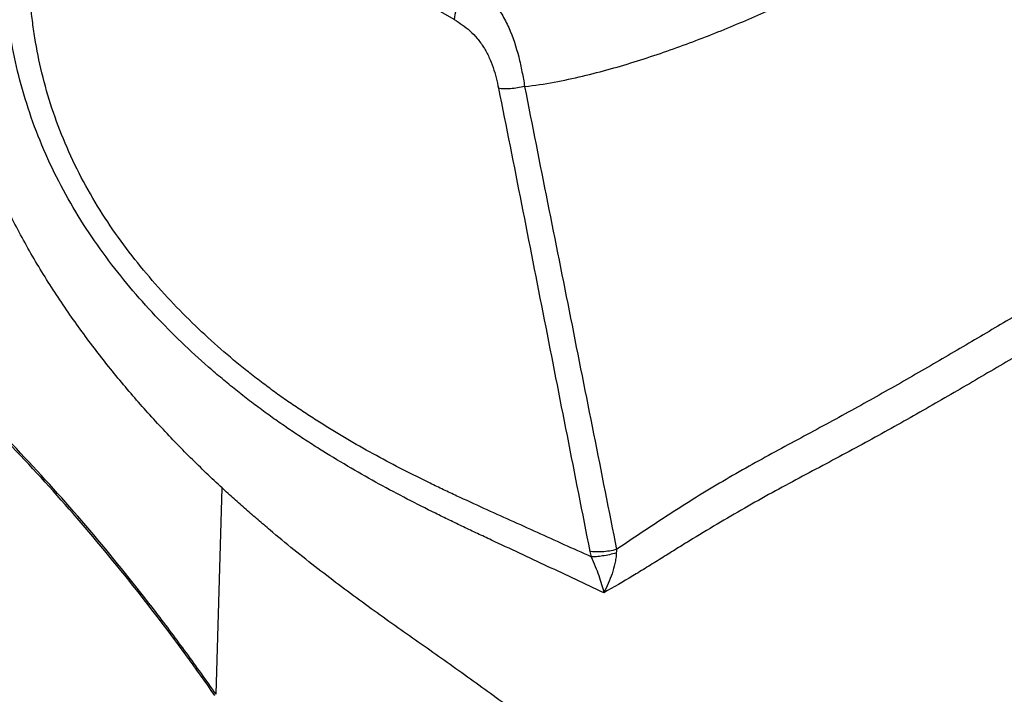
# Model space of a CAD drawing. Header units: millimetres. Extents: x 20 to 4180, y 42 to 2950.
# Tile 111 of 128: x 3460 to 3585, y 2382 to 2468. Entities that reach past the tile are written whole.
import ezdxf

# ---------------------------------------------------------------- set-up
doc = ezdxf.new("R2010")
doc.units = ezdxf.units.MM
doc.header["$LTSCALE"] = 231.275
doc.layers.add('DEFAULT_VBL19', color=7, linetype='CONTINUOUS')
doc.layers.add('TOP_ASM_PBL22', color=7, linetype='CONTINUOUS')

# ---------------------------------------------------------------- blocks, each defined once
blk = doc.blocks.new('TOP_ASM_PBL22', base_point=(3563.15, 2450.03))
at = {"layer": 'TOP_ASM_PBL22', "color": 7}
for p, q in [((3515.01, 2467.65), (3461.68, 2498.44)), ((3484.62, 2381.54), (3485.4, 2407.88))]:
    blk.add_line(p, q, dxfattribs=at)
blk.add_arc((3542.21, 2401.73), 10.1, 191.1435, 195.1863, dxfattribs=at)
for points, knots in [([(3485.4, 2407.88), (3484.72, 2408.5), (3483.36, 2409.78), (3480.68, 2412.41), (3477.36, 2415.85), (3473.49, 2420.2), (3469.74, 2424.81), (3466.14, 2429.67), (3462.75, 2434.79), (3459.64, 2440.14), (3456.89, 2445.72), (3454.57, 2451.44), (3453.01, 2456.29), (3452, 2460.17), (3451.36, 2463.04), (3450.83, 2465.89), (3450.42, 2468.71), (3450.11, 2471.49), (3449.89, 2474.23), (3449.81, 2476.48), (3449.79, 2478.26), (3449.78, 2480.02), (3449.79, 2482.21), (3449.8, 2484.84), (3449.8, 2487.47), (3449.81, 2490.98), (3449.83, 2495.36), (3449.84, 2500.62), (3449.86, 2505.88), (3449.88, 2511.14), (3449.89, 2516.39), (3449.91, 2523.4), (3449.94, 2532.17), (3449.97, 2542.68), (3450.02, 2556.71), (3450.05, 2567.22), (3450.07, 2574.23)], [0, 0, 0, 0, 0.015649, 0.031487, 0.06368, 0.096558, 0.130092, 0.164238, 0.198911, 0.233963, 0.269137, 0.304075, 0.338423, 0.355287, 0.371911, 0.388268, 0.404341, 0.420141, 0.435647, 0.450826, 0.458317, 0.465772, 0.480626, 0.495461, 0.510301, 0.525141, 0.55482, 0.584499, 0.614178, 0.643856, 0.673535, 0.703214, 0.762572, 0.821929, 0.881286, 1, 1, 1, 1]), ([(3523.98, 2459.11), (3525.24, 2459.25), (3527.72, 2459.63), (3531.36, 2460.41), (3534.9, 2461.33), (3539.47, 2462.69), (3544.99, 2464.61), (3551.38, 2467.16), (3557.55, 2469.89), (3563.51, 2472.77), (3569.27, 2475.77), (3574.85, 2478.88), (3580.24, 2482.1), (3585.44, 2485.42), (3590.41, 2488.85), (3594.37, 2491.82), (3597.38, 2494.27), (3599.54, 2496.13), (3601.59, 2498.03), (3603.52, 2499.97), (3605.3, 2501.95), (3606.64, 2503.66), (3607.6, 2505.06), (3608.23, 2506.12), (3608.78, 2507.19), (3609.08, 2507.93), (3609.2, 2508.3)], [0, 0, 0, 0, 0.037682, 0.074648, 0.110951, 0.146661, 0.216582, 0.284837, 0.351696, 0.417327, 0.481831, 0.545257, 0.607609, 0.668842, 0.72886, 0.787501, 0.816237, 0.844521, 0.872282, 0.899453, 0.925948, 0.951638, 0.964135, 0.976373, 0.988329, 1, 1, 1, 1]), ([(3534.08, 2394.51), (3531.69, 2395.63), (3526.92, 2397.87), (3521.54, 2400.38), (3517.96, 2402.06), (3516.17, 2402.91), (3514.38, 2403.77), (3511.99, 2404.94), (3508.99, 2406.46), (3505.4, 2408.37), (3501.82, 2410.4), (3498.84, 2412.19), (3496.46, 2413.7), (3494.67, 2414.87), (3492.89, 2416.09), (3491.11, 2417.35), (3489.34, 2418.67), (3487.57, 2420.04), (3485.82, 2421.46), (3483.48, 2423.43), (3480.6, 2426.05), (3476.08, 2430.56), (3471.84, 2435.53), (3468.02, 2440.96), (3465.4, 2445.3), (3463.12, 2449.84), (3461.22, 2454.52), (3459.72, 2459.26), (3458.8, 2463.22), (3458.25, 2466.36), (3457.94, 2468.67), (3457.72, 2470.96), (3457.58, 2473.21), (3457.52, 2475.42), (3457.55, 2477.6), (3457.63, 2479.76), (3457.73, 2481.91), (3457.82, 2484.05), (3457.93, 2486.91), (3458.13, 2491.92), (3458.29, 2496.22), (3458.39, 2499.09)], [0, 0, 0, 0, 0.055674, 0.111311, 0.125229, 0.139159, 0.153124, 0.167148, 0.19541, 0.224003, 0.252993, 0.282442, 0.297357, 0.31241, 0.327606, 0.342949, 0.358491, 0.374202, 0.390083, 0.406139, 0.438784, 0.472152, 0.540986, 0.576347, 0.612117, 0.647998, 0.683616, 0.718621, 0.752752, 0.769439, 0.785855, 0.801998, 0.81787, 0.833461, 0.848771, 0.86392, 0.879006, 0.894103, 0.909216, 0.939454, 1, 1, 1, 1]), ([(3532.46, 2399.09), (3531.32, 2399.6), (3529.03, 2400.64), (3525.61, 2402.18), (3522.19, 2403.73), (3518.77, 2405.27), (3515.91, 2406.58), (3513.63, 2407.65), (3511.35, 2408.75), (3508.48, 2410.18), (3505.05, 2412), (3501.63, 2413.92), (3498.8, 2415.64), (3496.53, 2417.08), (3495.12, 2418.02), (3493.99, 2418.78), (3493.15, 2419.37), (3492.3, 2419.97), (3491.18, 2420.8), (3489.78, 2421.86), (3487.54, 2423.62), (3484.78, 2425.96), (3481.54, 2428.96), (3477.29, 2433.31), (3472.3, 2439.32), (3468.06, 2446.03), (3465.33, 2451.83), (3463.65, 2456.29), (3462.37, 2460.79), (3461.62, 2464.55), (3461.19, 2467.51), (3460.96, 2469.69), (3460.81, 2471.84), (3460.75, 2473.61), (3460.74, 2475.01), (3460.76, 2476.38), (3460.81, 2478.09), (3460.91, 2480.12), (3461, 2482.16), (3461.09, 2484.19), (3461.21, 2486.9), (3461.35, 2490.29), (3461.52, 2494.36), (3461.63, 2497.08), (3461.68, 2498.44)], [0, 0, 0, 0, 0.027867, 0.05572, 0.083572, 0.111433, 0.13937, 0.153403, 0.1675, 0.195911, 0.224654, 0.253792, 0.283383, 0.298366, 0.313488, 0.321098, 0.328741, 0.33643, 0.344171, 0.35978, 0.375552, 0.407602, 0.440352, 0.473815, 0.542802, 0.61394, 0.649757, 0.685222, 0.719991, 0.753827, 0.770353, 0.786606, 0.802587, 0.818296, 0.826043, 0.833718, 0.848914, 0.864009, 0.879083, 0.894174, 0.909278, 0.939495, 0.969736, 1, 1, 1, 1]), ([(3517.66, 2472.06), (3517.58, 2472.01), (3517.41, 2471.9), (3517.07, 2471.65), (3516.67, 2471.28), (3516.22, 2470.76), (3515.7, 2469.99), (3515.22, 2468.96), (3515.03, 2468.07), (3515.01, 2467.65)], [0, 0, 0, 0, 0.055307, 0.113338, 0.235691, 0.364493, 0.496872, 0.759488, 1, 1, 1, 1]), ([(3517.67, 2472.06), (3518.55, 2471.42), (3519.79, 2470.24), (3521.11, 2468.32), (3522.29, 2466.04), (3523.1, 2463.54), (3523.65, 2461), (3523.87, 2459.74), (3523.98, 2459.11)], [0, 0, 0, 0, 0.22033, 0.342707, 0.472241, 0.739687, 0.87145, 1, 1, 1, 1]), ([(3515.01, 2467.65), (3515.36, 2467.45), (3516.05, 2467), (3517.04, 2466.21), (3517.96, 2465.25), (3518.78, 2464.12), (3519.45, 2462.87), (3519.97, 2461.56), (3520.36, 2460.22), (3520.56, 2459.33), (3520.65, 2458.88)], [0, 0, 0, 0, 0.110827, 0.227864, 0.351722, 0.481341, 0.613561, 0.744965, 0.873825, 1, 1, 1, 1]), ([(3523.98, 2459.11), (3523.68, 2459.04), (3523.08, 2458.92), (3522.21, 2458.82), (3521.39, 2458.8), (3520.88, 2458.84), (3520.65, 2458.88)], [0, 0, 0, 0, 0.27514, 0.542682, 0.788397, 1, 1, 1, 1]), ([(3520.65, 2458.88), (3521.64, 2453.96), (3523.58, 2444.11), (3526.48, 2429.33), (3529.38, 2414.55), (3531.32, 2404.7), (3532.29, 2399.78)], [0, 0, 0, 0, 0.250139, 0.500075, 0.750023, 1, 1, 1, 1]), ([(3523.98, 2459.11), (3524.94, 2454.18), (3526.89, 2444.33), (3529.84, 2429.56), (3532.77, 2414.78), (3534.73, 2404.94), (3535.71, 2400.01)], [0, 0, 0, 0, 0.250167, 0.500092, 0.750028, 1, 1, 1, 1]), ([(3625.78, 2452.01), (3625.54, 2451.93), (3625.03, 2451.75), (3623.91, 2451.34), (3622.36, 2450.69), (3620.37, 2449.73), (3618.24, 2448.58), (3616.01, 2447.27), (3612.84, 2445.32), (3609.59, 2443.25), (3606.23, 2441.18), (3602.71, 2439.06), (3598.17, 2436.41), (3593.54, 2433.79), (3589.75, 2431.65), (3586.85, 2429.99), (3583.93, 2428.29), (3579.98, 2425.96), (3574.95, 2423.01), (3569.83, 2420.08), (3565.65, 2417.75), (3561.35, 2415.41), (3556.98, 2413.07), (3552.57, 2410.64), (3549.22, 2408.72), (3545.85, 2406.69), (3542.47, 2404.54), (3539.09, 2402.3), (3536.84, 2400.78), (3535.71, 2400.01)], [0, 0, 0, 0, 0.007329, 0.015599, 0.03442, 0.055746, 0.079114, 0.104146, 0.130516, 0.186201, 0.215066, 0.244452, 0.304608, 0.366465, 0.398021, 0.43003, 0.462505, 0.495411, 0.562322, 0.630617, 0.665284, 0.700316, 0.771688, 0.808186, 0.845317, 0.883115, 0.921571, 0.960596, 1, 1, 1, 1]), ([(3628.35, 2448.93), (3628.12, 2448.82), (3627.62, 2448.58), (3626.82, 2448.2), (3625.94, 2447.78), (3624.65, 2447.14), (3622.9, 2446.23), (3619.88, 2444.5), (3616.75, 2442.52), (3613.48, 2440.43), (3609.99, 2438.23), (3605.45, 2435.47), (3600.78, 2432.76), (3596.94, 2430.57), (3594, 2428.9), (3591.01, 2427.21), (3587.99, 2425.47), (3584.94, 2423.68), (3581.86, 2421.86), (3578.73, 2420.04), (3574.49, 2417.59), (3570.17, 2415.16), (3565.77, 2412.75), (3562.4, 2410.95), (3558.98, 2409.13), (3555.51, 2407.26), (3552.01, 2405.31), (3548.49, 2403.25), (3545.54, 2401.46), (3543.17, 2399.99), (3541.38, 2398.87), (3539.58, 2397.75), (3537.16, 2396.27), (3535.32, 2395.19), (3534.07, 2394.51)], [0, 0, 0, 0, 0.007173, 0.015322, 0.024281, 0.033954, 0.055159, 0.078464, 0.129823, 0.157235, 0.18543, 0.243531, 0.303529, 0.334181, 0.36526, 0.396784, 0.428787, 0.461256, 0.494132, 0.527378, 0.560979, 0.629236, 0.663907, 0.698983, 0.734546, 0.770686, 0.807474, 0.844952, 0.883103, 0.902406, 0.921833, 0.941357, 0.96094, 1, 1, 1, 1]), ([(3484.62, 2381.54), (3483.38, 2383.31), (3480.88, 2386.82), (3475.76, 2393.66), (3469.15, 2401.89), (3460.87, 2411.23), (3453.69, 2418.55), (3447.8, 2424.08), (3443.36, 2428.02), (3438.85, 2431.8), (3435.05, 2434.8), (3431.98, 2437.11), (3429.68, 2438.79), (3427.36, 2440.42), (3425.04, 2442), (3422.71, 2443.54), (3420.76, 2444.78), (3419.19, 2445.74), (3417.62, 2446.68), (3416.44, 2447.37), (3415.66, 2447.84)], [0, 0, 0, 0, 0.067197, 0.133935, 0.265853, 0.39544, 0.522414, 0.584848, 0.646541, 0.707468, 0.767608, 0.797379, 0.826945, 0.856309, 0.885469, 0.914405, 0.943138, 0.957458, 0.971739, 1, 1, 1, 1]), ([(3484.48, 2381.38), (3479.6, 2388.37), (3469.42, 2401.7), (3452.65, 2419.76), (3434.84, 2435.21), (3422.12, 2443.8), (3415.67, 2447.53)], [0, 0, 0, 0, 0.265895, 0.52249, 0.767668, 1, 1, 1, 1]), ([(3580.91, 2338.61), (3580.36, 2338.93), (3579.26, 2339.57), (3577.62, 2340.54), (3575.99, 2341.51), (3573.83, 2342.8), (3571.16, 2344.44), (3566.93, 2347.08), (3562.78, 2349.77), (3558.69, 2352.51), (3554.68, 2355.26), (3550.74, 2358.06), (3546.88, 2360.9), (3544.5, 2362.69), (3542.62, 2364.13), (3540.76, 2365.58), (3538.45, 2367.4), (3535.67, 2369.58), (3532.86, 2371.74), (3530.03, 2373.9), (3526.23, 2376.76), (3522.39, 2379.61), (3518.52, 2382.43), (3515.59, 2384.54), (3512.64, 2386.64), (3509.66, 2388.72), (3506.66, 2390.84), (3503.65, 2393.01), (3500.62, 2395.25), (3497.58, 2397.57), (3494.53, 2399.99), (3492, 2402.08), (3489.97, 2403.8), (3488.44, 2405.13), (3486.92, 2406.49), (3485.91, 2407.41), (3485.4, 2407.88)], [0, 0, 0, 0, 0.016188, 0.032279, 0.048341, 0.064372, 0.096277, 0.127994, 0.190859, 0.222007, 0.252964, 0.314302, 0.344686, 0.374883, 0.389904, 0.404871, 0.434735, 0.464636, 0.494648, 0.524745, 0.554935, 0.615598, 0.646074, 0.676643, 0.707289, 0.738045, 0.769051, 0.800465, 0.832337, 0.864714, 0.897637, 0.931142, 0.948119, 0.965254, 0.982554, 1, 1, 1, 1]), ([(3535.71, 2400.01), (3535.4, 2399.94), (3534.79, 2399.81), (3533.89, 2399.71), (3533.06, 2399.69), (3532.53, 2399.74), (3532.29, 2399.78)], [0, 0, 0, 0, 0.274334, 0.542001, 0.788166, 1, 1, 1, 1]), ([(3535.67, 2399.59), (3535.38, 2399.5), (3534.8, 2399.35), (3533.95, 2399.19), (3533.17, 2399.09), (3532.68, 2399.08), (3532.46, 2399.09)], [0, 0, 0, 0, 0.278997, 0.54811, 0.792697, 1, 1, 1, 1]), ([(3535.67, 2399.59), (3535.66, 2399.37), (3535.62, 2398.92), (3535.46, 2398.02), (3535.15, 2396.93), (3534.67, 2395.69), (3534.28, 2394.89), (3534.07, 2394.51)], [0, 0, 0, 0, 0.12559, 0.252695, 0.506469, 0.756425, 1, 1, 1, 1]), ([(3535.71, 2400.01), (3535.7, 2399.98), (3535.68, 2399.84), (3535.67, 2399.7), (3535.67, 2399.59)], [0, 0, 0, 0, 0.24877, 1, 1, 1, 1]), ([(3532.46, 2399.09), (3532.64, 2398.68), (3532.98, 2397.89), (3533.43, 2396.71), (3533.8, 2395.59), (3534, 2394.86), (3534.08, 2394.51)], [0, 0, 0, 0, 0.272596, 0.53336, 0.776815, 1, 1, 1, 1])]:
    blk.add_open_spline(points, degree=3, knots=knots, dxfattribs=at)
blk = doc.blocks.new('DEFAULT_VBL19', base_point=(3738.45, 2286.16))
at = {"layer": 'TOP_ASM_PBL22'}
blk.add_blockref('TOP_ASM_PBL22', (3563.15, 2450.03), dxfattribs=at)

msp = doc.modelspace()

# ---------------------------------------------------------------- block references
at = {"layer": 'DEFAULT_VBL19'}
msp.add_blockref('DEFAULT_VBL19', (3738.453, 2286.165), dxfattribs=at)

doc.saveas('drawing.dxf')
